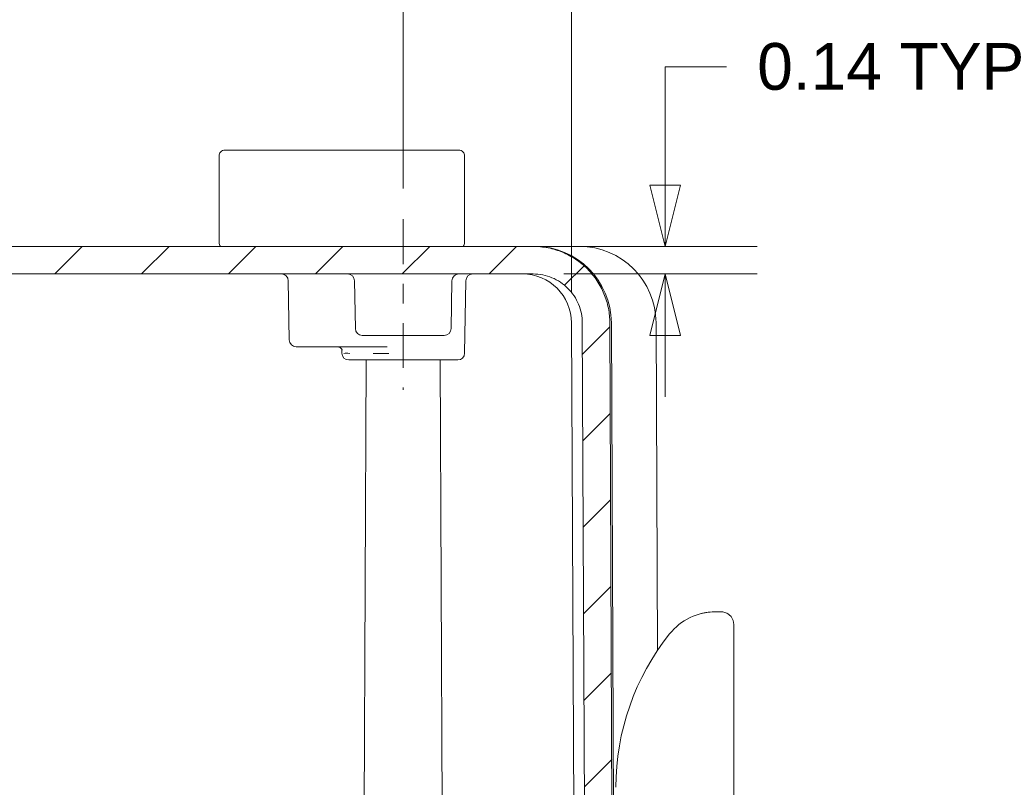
# Model space of a CAD drawing. Header units: inches. Extents: x 0.3 to 84.8, y 1.5 to 53.5.
# Tile 47 of 107: x 34.9 to 39.9, y 44.8 to 48.7. Entities that reach past the tile are written whole.
import ezdxf

# ---------------------------------------------------------------- set-up
doc = ezdxf.new("R2010")
doc.units = ezdxf.units.IN
doc.header["$LTSCALE"] = 2.5
doc.header["$MEASUREMENT"] = 0
doc.linetypes.add('CHAIN', pattern=[0.7087, 0.4724, -0.0591, 0.1181, -0.0591])
doc.layers.add('Centerline (ANSI)', color=1, linetype='Continuous', lineweight=9, true_color=0xff0000)
for name, color, linetype, lineweight in [('Dimension (ANSI)', 7, 'Continuous', 9), ('Hatch (ANSI)', 7, 'Continuous', 9), ('Visible (ANSI)', 7, 'Continuous', 18)]:
    doc.layers.add(name, color=color, linetype=linetype, lineweight=lineweight)
doc.styles.add('Note Text (ANSI)', font='arial.ttf')
doc.dimstyles.new('.XX', dxfattribs={"dimscale": 2.5, "dimtxt": 0.0949999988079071, "dimasz": 0.125, "dimexe": 0.1875, "dimexo": 0.0625, "dimgap": 0.0625, "dimtad": 0, "dimtih": 1, "dimtoh": 1, "dimrnd": 1e-08, "dimzin": 0, "dimdsep": 46, "dimtxsty": 'Note Text (ANSI)', "dimblk": 'Filled-1', "dimcen": 0.09, "dimdle": 0.45, "dimclrd": 256, "dimclre": 256, "dimclrt": 256, "dimadec": 0, "dimazin": 1, "dimtfac": 1.263157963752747, "dimtofl": 0, "dimtmove": 0, "dimatfit": 3, "dimfxl": 1, "dimtolj": 1, "dimtzin": 4, "dimlwd": -1, "dimlwe": -1, "dimarcsym": 0})

# ---------------------------------------------------------------- blocks, each defined once
blk = doc.blocks.new('Filled-1')
at = {"color": 0}
for p, q in [((0, 0), (-0.9999999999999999, 0.25)), ((-0.9999999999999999, 0.25), (-0.9999999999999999, -0.25)), ((-0.9999999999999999, 0), (0, 0)), ((-0.9999999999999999, -0.25), (0, 0))]:
    blk.add_line(p, q, dxfattribs=at)
at = {"color": 0, "flags": 128}
blk.add_lwpolyline([(-0.9999999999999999, -0.25), (0, 0), (-0.9999999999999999, 0.25), (-0.9999999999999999, -0.25)], dxfattribs=at)
at = {"color": 0}
blk.add_solid([(-0.9999999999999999, -0.25), (0, 0), (-0.9999999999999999, 0.25), (-0.9999999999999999, -0.25)], dxfattribs=at)
blk = doc.blocks.new('*D45')
at = {"layer": 'Defpoints', "color": 0, "transparency": 16777216}
for p in [(30.56223189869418, 49.16375637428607), (30.56223189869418, 47.69156179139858), (36.81223189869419, 47.69156179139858)]:
    blk.add_point(p, dxfattribs=at)
at = {"layer": 'Dimension (ANSI)', "transparency": 16777216}
for p, q in [((30.56223189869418, 47.84781179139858), (30.56223189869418, 49.63250637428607)), ((36.81223189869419, 47.84781179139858), (36.81223189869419, 49.63250637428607)), ((30.87473189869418, 49.16375637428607), (33.22098445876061, 49.16375637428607)), ((36.49973189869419, 49.16375637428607), (34.15347933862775, 49.16375637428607))]:
    blk.add_line(p, q, dxfattribs=at)
at = {"layer": 'Dimension (ANSI)', "transparency": 16777216, "xscale": 0.3125, "yscale": 0.3125, "zscale": 0.3125, "rotation": 180}
blk.add_blockref('Filled-1', (30.56223189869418, 49.16375637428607), dxfattribs=at)
at = {"layer": 'Dimension (ANSI)', "transparency": 16777216, "xscale": 0.3125, "yscale": 0.3125, "zscale": 0.3125}
blk.add_blockref('Filled-1', (36.81223189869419, 49.16375637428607), dxfattribs=at)
at = {"layer": 'Dimension (ANSI)', "transparency": 16777216, "insert": (33.37723445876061, 49.28501745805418), "char_height": 0.2374999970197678, "attachment_point": 1, "style": 'Note Text (ANSI)'}
blk.add_mtext('\\A1;6.25', dxfattribs=at)
blk = doc.blocks.new('*D46')
at = {"layer": 'Defpoints', "color": 0, "transparency": 16777216}
for p in [(29.70578089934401, 50.63329178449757), (29.70578089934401, 47.16454178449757), (37.66868289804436, 47.16454178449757)]:
    blk.add_point(p, dxfattribs=at)
at = {"layer": 'Dimension (ANSI)', "transparency": 16777216}
for p, q in [((29.70578089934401, 47.32079178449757), (29.70578089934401, 51.10204178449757)), ((37.66868289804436, 47.32079178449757), (37.66868289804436, 51.10204178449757)), ((30.01828089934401, 50.63329178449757), (32.07544855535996, 50.63329178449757)), ((37.35618289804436, 50.63329178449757), (33.00275926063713, 50.63329178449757))]:
    blk.add_line(p, q, dxfattribs=at)
at = {"layer": 'Dimension (ANSI)', "transparency": 16777216, "xscale": 0.3125, "yscale": 0.3125, "zscale": 0.3125, "rotation": 180}
blk.add_blockref('Filled-1', (29.70578089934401, 50.63329178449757), dxfattribs=at)
at = {"layer": 'Dimension (ANSI)', "transparency": 16777216, "xscale": 0.3125, "yscale": 0.3125, "zscale": 0.3125}
blk.add_blockref('Filled-1', (37.66868289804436, 50.63329178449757), dxfattribs=at)
at = {"layer": 'Dimension (ANSI)', "transparency": 16777216, "insert": (32.23169855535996, 50.75455286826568), "char_height": 0.2374999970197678, "attachment_point": 1, "style": 'Note Text (ANSI)'}
blk.add_mtext('\\A1;7.96', dxfattribs=at)
blk = doc.blocks.new('*D62')
at = {"layer": 'Defpoints', "color": 0, "transparency": 16777216}
for p in [(37.47338850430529, 47.55345095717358), (38.14445773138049, 47.55345095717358), (37.47338983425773, 47.41345095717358)]:
    blk.add_point(p, dxfattribs=at)
at = {"layer": 'Dimension (ANSI)', "transparency": 16777216}
for p, q in [((38.14445773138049, 47.86595095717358), (38.14445773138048, 48.46663346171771)), ((38.14445773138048, 48.46663346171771), (38.45695773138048, 48.46663346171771)), ((37.62963850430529, 47.55345095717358), (38.61320773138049, 47.55345095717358)), ((37.62963983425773, 47.41345095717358), (38.61320773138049, 47.41345095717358)), ((38.14445773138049, 47.10095095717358), (38.14445773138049, 46.78845095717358))]:
    blk.add_line(p, q, dxfattribs=at)
at = {"layer": 'Dimension (ANSI)', "transparency": 16777216, "xscale": 0.3125, "yscale": 0.3125, "zscale": 0.3125}
for p, rotation in [((38.14445773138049, 47.55345095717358), 270), ((38.14445773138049, 47.41345095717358), 90)]:
    blk.add_blockref('Filled-1', p, dxfattribs=dict(at, rotation=rotation))
at = {"layer": 'Dimension (ANSI)', "transparency": 16777216, "insert": (38.61320773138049, 48.58789454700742), "char_height": 0.2374999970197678, "attachment_point": 1, "style": 'Note Text (ANSI)'}
blk.add_mtext('\\A1;\\fArial|b0|i0;\\H0.2375;0.14 TYP', dxfattribs=at)

msp = doc.modelspace()

# ---------------------------------------------------------------- hatches: boundary and pattern name
at = {"layer": 'Hatch (ANSI)'}
h = msp.add_hatch(dxfattribs=at)
h.set_pattern_fill('ANSI31', color=256, scale=2.5, style=0)
h.set_pattern_definition([(45, (0, 0), (-0.2209708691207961, 0.2209708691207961), [])])
edge = h.paths.add_edge_path()
edge.add_spline(control_points=[(28.96682405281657, 43.05029987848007), (28.96551726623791, 43.0487070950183), (28.96427622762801, 43.0470604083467), (28.96208373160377, 43.04388740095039), (28.961115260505, 43.04237228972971), (28.96020229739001, 43.0408229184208)], knot_values=[-0.03955753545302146, -0.03955753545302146, -0.03955753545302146, -0.03955753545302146, -0.02382038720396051, -0.02382038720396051, -0.01009838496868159, -0.01009838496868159, -0.01009838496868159, -0.01009838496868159], degree=3, periodic=0)
edge.add_spline(control_points=[(28.96020229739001, 43.0408229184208), (28.95712428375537, 43.03519942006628), (28.95478447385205, 43.02917477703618), (28.95171197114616, 43.0165910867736), (28.95101492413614, 43.01002996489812), (28.95119225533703, 43.00349090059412)], knot_values=[-0.09882426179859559, -0.09882426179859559, -0.09882426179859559, -0.09882426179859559, -0.04997973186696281, -0.04997973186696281, -0.0001336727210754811, -0.0001336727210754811, -0.0001336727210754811, -0.0001336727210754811], degree=3, periodic=0)
edge.add_ellipse((28.92662732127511, 41.16898372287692), major_axis=(-0.06500989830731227, 3.724414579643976), ratio=0.01744974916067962, start_angle=297.91218873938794, end_angle=299.491697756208, ccw=False)
edge.add_line((28.95362457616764, 42.91345095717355), (29.01182714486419, 42.91345095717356))
edge.add_line((29.01182714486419, 42.91345095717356), (29.10626359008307, 42.91345095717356))
edge.add_line((29.10626359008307, 42.91345095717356), (29.16498189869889, 42.91345095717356))
edge.add_ellipse((29.16498189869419, 42.87845095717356), major_axis=(4.707345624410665e-12, 0.03500000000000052), ratio=1, start_angle=270.0000000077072, end_angle=359.99999999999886, ccw=False)
edge.add_line((29.19998189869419, 42.87845095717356), (29.19998189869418, 42.87281247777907))
edge.add_ellipse((29.32498189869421, 42.87281247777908), major_axis=(-0.125000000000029, -5.627606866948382e-15), ratio=1, start_angle=0, end_angle=22.49999999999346)
edge.add_line((29.20949695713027, 42.82497704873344), (29.22924164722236, 42.77730915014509))
edge.add_ellipse((29.24998189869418, 42.78590004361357), major_axis=(-0.02074025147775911, -0.008590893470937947), ratio=1, start_angle=1.802357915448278e-12, end_angle=134.9999999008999)
edge.add_line((29.27072215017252, 42.77730915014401), (29.29046684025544, 42.82497704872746))
edge.add_ellipse((29.17498189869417, 42.87281247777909), major_axis=(0.1154849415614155, -0.04783542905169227), ratio=1, start_angle=7.613296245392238e-13, end_angle=22.50000000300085)
edge.add_line((29.29998189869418, 42.87281247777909), (29.29998189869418, 42.87845095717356))
edge.add_ellipse((29.33498189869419, 42.87845095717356), major_axis=(-0.03500000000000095, 9.943926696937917e-16), ratio=1, start_angle=270.00000000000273, end_angle=359.9999999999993, ccw=False)
edge.add_line((29.33498189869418, 42.91345095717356), (29.38370020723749, 42.91345095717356))
edge.add_line((29.38370020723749, 42.91345095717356), (29.51473189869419, 42.91345095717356))
edge.add_line((29.51473189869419, 42.91345095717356), (29.59764057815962, 42.91345095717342))
edge.add_spline(control_points=[(29.59764057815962, 42.91345095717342), (29.60196064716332, 42.91345095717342), (29.60704514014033, 42.9144621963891), (29.61502744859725, 42.91776821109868), (29.61933775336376, 42.9206478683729), (29.62544719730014, 42.92675652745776), (29.62832736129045, 42.93106640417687), (29.63161429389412, 42.93900088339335), (29.63262603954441, 42.94401206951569), (29.63264474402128, 42.94829824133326)], knot_values=[0.1316660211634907, 0.1316660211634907, 0.1316660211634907, 0.1316660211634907, 0.16458492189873, 0.16458492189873, 0.1975016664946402, 0.1975016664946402, 0.2304179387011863, 0.2304179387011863, 0.2629449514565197, 0.2629449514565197, 0.2629449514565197, 0.2629449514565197], degree=3, periodic=0)
edge.add_line((29.63264474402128, 42.94829824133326), (29.65104405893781, 47.16454178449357))
edge.add_spline(control_points=[(29.65104405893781, 47.16454178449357), (29.65111007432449, 47.17966935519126), (29.65264097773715, 47.196112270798), (29.65912732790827, 47.22871862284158), (29.66416875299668, 47.24486576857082), (29.67597649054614, 47.27337003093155), (29.68383081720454, 47.28835312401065), (29.70252303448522, 47.31632561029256), (29.7133609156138, 47.3293150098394), (29.73517981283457, 47.35113220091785), (29.74817116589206, 47.36196982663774), (29.77614739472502, 47.38066134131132), (29.79113226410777, 47.38851523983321), (29.81964131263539, 47.40032318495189), (29.83579212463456, 47.40536491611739), (29.86879378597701, 47.41192879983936), (29.88564463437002, 47.41345095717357), (29.90107396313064, 47.41345095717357)], knot_values=[0.002764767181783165, 0.002764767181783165, 0.002764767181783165, 0.002764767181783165, 0.1175465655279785, 0.1175465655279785, 0.2350931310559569, 0.2350931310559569, 0.3526474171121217, 0.3526474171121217, 0.4702017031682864, 0.4702017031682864, 0.5877653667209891, 0.5877653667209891, 0.7053290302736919, 0.7053290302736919, 0.8229005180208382, 0.8229005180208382, 0.9404720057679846, 0.9404720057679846, 0.9404720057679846, 0.9404720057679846], degree=3, periodic=0)
edge.add_line((29.90107396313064, 47.41345095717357), (33.30948272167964, 47.41345095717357))
edge.add_spline(control_points=[(33.30948272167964, 47.41345095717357), (33.34491076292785, 47.41345095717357), (33.3874201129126, 47.41284634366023), (33.50546169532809, 47.41062451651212), (33.60459744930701, 47.40837207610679), (33.76986634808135, 47.40837207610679), (33.86900210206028, 47.41062451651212), (33.98704368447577, 47.41284634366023), (34.02955303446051, 47.41345095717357), (34.06498107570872, 47.41345095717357)], knot_values=[6.029647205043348, 6.029647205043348, 6.029647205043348, 6.029647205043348, 6.299608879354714, 6.299608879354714, 6.929283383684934, 6.929283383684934, 7.558957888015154, 7.558957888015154, 7.82891956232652, 7.82891956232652, 7.82891956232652, 7.82891956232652], degree=3, periodic=0)
edge.add_line((34.06498107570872, 47.41345095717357), (37.47338983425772, 47.41345095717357))
edge.add_spline(control_points=[(37.47338983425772, 47.41345095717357), (37.48881916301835, 47.41345095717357), (37.50567001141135, 47.41192879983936), (37.53867167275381, 47.40536491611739), (37.55482248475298, 47.40032318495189), (37.58333153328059, 47.38851523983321), (37.59831640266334, 47.38066134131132), (37.62629263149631, 47.36196982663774), (37.63928398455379, 47.35113220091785), (37.66110288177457, 47.3293150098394), (37.67194076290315, 47.31632561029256), (37.69063298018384, 47.28835312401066), (37.69848730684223, 47.27337003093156), (37.71029504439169, 47.24486576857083), (37.7153364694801, 47.22871862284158), (37.72182281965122, 47.196112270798), (37.72335372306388, 47.17966935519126), (37.72341973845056, 47.16454178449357)], knot_values=[2.821416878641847, 2.821416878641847, 2.821416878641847, 2.821416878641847, 2.938988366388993, 2.938988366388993, 3.05655985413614, 3.05655985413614, 3.174123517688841, 3.174123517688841, 3.291687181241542, 3.291687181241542, 3.409241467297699, 3.409241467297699, 3.526795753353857, 3.526795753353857, 3.644342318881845, 3.644342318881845, 3.759124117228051, 3.759124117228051, 3.759124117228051, 3.759124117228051], degree=3, periodic=0)
edge.add_line((37.72341973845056, 47.16454178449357), (37.74181905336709, 42.94829824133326))
edge.add_spline(control_points=[(37.74181905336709, 42.94829824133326), (37.74183775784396, 42.94401206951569), (37.74284950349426, 42.93900088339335), (37.74613643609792, 42.93106640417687), (37.74901660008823, 42.92675652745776), (37.75512604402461, 42.9206478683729), (37.75943634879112, 42.91776821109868), (37.76741865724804, 42.9144621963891), (37.77250315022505, 42.91345095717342), (37.77682321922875, 42.91345095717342)], knot_values=[0.263719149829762, 0.263719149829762, 0.263719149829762, 0.263719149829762, 0.2962461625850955, 0.2962461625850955, 0.3291624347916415, 0.3291624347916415, 0.3620791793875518, 0.3620791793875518, 0.3949980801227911, 0.3949980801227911, 0.3949980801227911, 0.3949980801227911], degree=3, periodic=0)
edge.add_line((37.77682321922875, 42.91345095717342), (37.85973189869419, 42.91345095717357))
edge.add_line((37.85973189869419, 42.91345095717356), (37.99076359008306, 42.91345095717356))
edge.add_line((37.99076359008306, 42.91345095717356), (38.03948189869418, 42.91345095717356))
edge.add_ellipse((38.03948189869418, 42.87845095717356), major_axis=(6.993530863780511e-16, 0.03500000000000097), ratio=1, start_angle=270.00000000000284, end_angle=360, ccw=False)
edge.add_line((38.07448189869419, 42.87845095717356), (38.07448189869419, 42.87281247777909))
edge.add_ellipse((38.19948189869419, 42.87281247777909), major_axis=(-0.1250000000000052, -1.966930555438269e-15), ratio=1, start_angle=0, end_angle=22.50000000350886)
edge.add_line((38.0839969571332, 42.82497704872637), (38.10374164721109, 42.7773091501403))
edge.add_ellipse((38.12448189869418, 42.78590004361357), major_axis=(-0.02074025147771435, -0.008590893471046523), ratio=1, start_angle=0, end_angle=134.9999998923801)
edge.add_line((38.14522215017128, 42.77730915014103), (38.16496684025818, 42.8249770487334))
edge.add_ellipse((38.04948189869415, 42.87281247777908), major_axis=(0.1154849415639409, -0.04783542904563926), ratio=1, start_angle=0, end_angle=22.49999999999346)
edge.add_line((38.17448189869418, 42.87281247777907), (38.17448189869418, 42.87845095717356))
edge.add_ellipse((38.20948189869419, 42.87845095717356), major_axis=(-0.03500000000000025, 2.076204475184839e-16), ratio=1, start_angle=270.00000000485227, end_angle=360.00000000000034, ccw=False)
edge.add_line((38.20948189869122, 42.91345095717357), (38.26820020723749, 42.91345095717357))
edge.add_line((38.26820020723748, 42.91345095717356), (38.36263665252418, 42.91345095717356))
edge.add_line((38.36263665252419, 42.91345095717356), (38.38973189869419, 42.91345095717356))
edge.add_line((38.38973189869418, 42.91345095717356), (38.35117882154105, 43.35411464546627))
edge.add_ellipse((38.28642604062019, 43.34845095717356), major_axis=(0.06475278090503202, 0.005663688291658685), ratio=1, start_angle=0, end_angle=85.00209744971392)
edge.add_line((38.28642510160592, 43.41345095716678), (38.18412968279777, 43.41345105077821))
edge.add_ellipse((38.18413057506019, 43.34845095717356), major_axis=(-8.922611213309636e-07, 0.06499999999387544), ratio=1, start_angle=0, end_angle=89.74953436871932)
edge.add_line((38.11913119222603, 43.34873420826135), (38.1181251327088, 43.11816726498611))
edge.add_ellipse((38.05312576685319, 43.11845095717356), major_axis=(0.064999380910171, -0.0002836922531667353), ratio=1, start_angle=270.2494811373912, end_angle=360.00000000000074, ccw=False)
edge.add_line((38.05312510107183, 43.05345095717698), (37.94610339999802, 43.05345095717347))
edge.add_spline(control_points=[(37.94610339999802, 43.05345095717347), (37.93808016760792, 43.05345095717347), (37.92863725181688, 43.05532909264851), (37.91381257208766, 43.06146921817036), (37.90580756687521, 43.06681747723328), (37.89446174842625, 43.07816241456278), (37.88911319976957, 43.08616631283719), (37.88300928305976, 43.10090137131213), (37.88113044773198, 43.11020756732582), (37.88109571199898, 43.11816734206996)], knot_values=[0.2445225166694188, 0.2445225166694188, 0.2445225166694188, 0.2445225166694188, 0.305659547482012, 0.305659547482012, 0.3667925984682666, 0.3667925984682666, 0.4279208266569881, 0.4279208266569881, 0.4883261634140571, 0.4883261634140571, 0.4883261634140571, 0.4883261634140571], degree=3, periodic=0)
edge.add_line((37.88109571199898, 43.11816734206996), (37.86343503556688, 47.16515264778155))
edge.add_spline(control_points=[(37.86343503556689, 47.16515264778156), (37.86333205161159, 47.18875166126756), (37.86094384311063, 47.21440261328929), (37.85082513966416, 47.26526853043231), (37.84296051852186, 47.29045808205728), (37.82454045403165, 47.33492473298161), (37.81228771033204, 47.3582983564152), (37.78312786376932, 47.40193543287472), (37.76622077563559, 47.42219889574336), (37.73218330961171, 47.45623371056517), (37.71191680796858, 47.4731404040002), (37.66827390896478, 47.50229916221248), (37.64489752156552, 47.51455124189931), (37.60042341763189, 47.53297163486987), (37.57522815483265, 47.54083673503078), (37.52374557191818, 47.55107639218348), (37.49745825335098, 47.55345095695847), (37.47338850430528, 47.55345095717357)], knot_values=[0.004313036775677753, 0.004313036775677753, 0.004313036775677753, 0.004313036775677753, 0.1833726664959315, 0.1833726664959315, 0.3667453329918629, 0.3667453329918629, 0.5501299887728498, 0.5501299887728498, 0.7335146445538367, 0.7335146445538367, 0.9169138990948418, 0.9169138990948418, 1.100313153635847, 1.100313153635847, 1.283724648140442, 1.283724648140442, 1.467136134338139, 1.467136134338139, 1.467136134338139, 1.467136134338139], degree=3, periodic=0)
edge.add_line((37.47338850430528, 47.55345095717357), (29.90107529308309, 47.55345095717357))
edge.add_spline(control_points=[(29.90107529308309, 47.55345095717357), (29.87700554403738, 47.55345095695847), (29.85071822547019, 47.55107639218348), (29.79923564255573, 47.54083673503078), (29.77404037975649, 47.53297163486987), (29.72956627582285, 47.51455124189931), (29.70618988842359, 47.50229916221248), (29.66254698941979, 47.4731404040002), (29.64228048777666, 47.45623371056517), (29.60824302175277, 47.42219889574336), (29.59133593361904, 47.40193543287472), (29.56217608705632, 47.35829835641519), (29.5499233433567, 47.33492473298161), (29.53150327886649, 47.29045808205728), (29.52363865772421, 47.2652685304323), (29.51351995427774, 47.21440261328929), (29.51113174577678, 47.18875166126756), (29.51102876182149, 47.16515264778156)], knot_values=[4.401410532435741, 4.401410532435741, 4.401410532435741, 4.401410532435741, 4.584822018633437, 4.584822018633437, 4.768233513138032, 4.768233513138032, 4.951632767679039, 4.951632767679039, 5.135032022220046, 5.135032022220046, 5.318416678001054, 5.318416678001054, 5.501801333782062, 5.501801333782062, 5.685174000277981, 5.685174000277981, 5.864233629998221, 5.864233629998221, 5.864233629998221, 5.864233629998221], degree=3, periodic=0)
edge.add_line((29.51102876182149, 47.16515264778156), (29.4933680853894, 43.11816734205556))
edge.add_spline(control_points=[(29.4933680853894, 43.11816734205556), (29.49333334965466, 43.11020756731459), (29.49145451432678, 43.10090137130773), (29.4853505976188, 43.08616631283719), (29.48000204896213, 43.07816241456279), (29.46865623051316, 43.06681747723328), (29.46065122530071, 43.06146921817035), (29.44582654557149, 43.05532909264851), (29.43638362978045, 43.05345095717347), (29.42836039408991, 43.05345095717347)], knot_values=[0.4897639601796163, 0.4897639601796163, 0.4897639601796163, 0.4897639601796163, 0.5501692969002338, 0.5501692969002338, 0.6112975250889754, 0.6112975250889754, 0.6724305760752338, 0.6724305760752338, 0.7335676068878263, 0.7335676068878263, 0.7335676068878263, 0.7335676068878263], degree=3, periodic=0)
edge.add_line((29.42836039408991, 43.05345095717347), (29.32133803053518, 43.05345095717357))
edge.add_ellipse((29.32133803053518, 43.11845095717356), major_axis=(-6.993530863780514e-16, -0.06500000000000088), ratio=1, start_angle=270.2499999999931, end_angle=360.0000000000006, ccw=False)
edge.add_line((29.25633864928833, 43.11816734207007), (29.25533260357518, 43.34873457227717))
edge.add_ellipse((29.19033322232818, 43.34845095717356), major_axis=(0.06499938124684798, 0.0002836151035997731), ratio=1, start_angle=0, end_angle=89.74999994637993)
edge.add_line((29.19033322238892, 43.41345095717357), (29.08710333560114, 43.41345095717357))
edge.add_spline(control_points=[(29.08710333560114, 43.41345095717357), (29.08664727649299, 43.41343933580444), (29.08618441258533, 43.41342576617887), (29.08571365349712, 43.41340939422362)], knot_values=[-0.153580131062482, -0.153580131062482, -0.153580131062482, -0.153580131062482, -0.1509708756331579, -0.1509708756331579, -0.1509708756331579, -0.1509708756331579], degree=3, periodic=0)
edge.add_ellipse((29.08803775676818, 43.34845095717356), major_axis=(-0.00232410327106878, 0.06495843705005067), ratio=1, start_angle=3.010064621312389e-16, end_angle=43.4619196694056)
edge.add_spline(control_points=[(29.04166773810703, 43.39400116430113), (29.03760962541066, 43.38986967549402), (29.03396045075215, 43.3855203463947), (29.02631251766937, 43.37535496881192), (29.0216632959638, 43.36791230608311), (29.0177652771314, 43.35727969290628), (29.01712836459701, 43.35452244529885), (29.0168233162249, 43.35216514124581)], knot_values=[-0.0779393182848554, -0.0779393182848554, -0.0779393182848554, -0.0779393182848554, -0.05679785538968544, -0.05679785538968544, -0.02267866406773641, -0.02267866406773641, -0.007525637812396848, -0.007525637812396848, -0.007525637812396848, -0.007525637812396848], degree=3, periodic=0)
edge.add_spline(control_points=[(29.0168233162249, 43.35216514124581), (29.01667003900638, 43.35099462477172), (29.01652652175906, 43.34982440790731), (29.01625992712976, 43.34748408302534), (29.0161371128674, 43.34631713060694), (29.01602444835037, 43.34514767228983)], knot_values=[-0.01807819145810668, -0.01807819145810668, -0.01807819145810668, -0.01807819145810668, -0.009082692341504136, -0.009082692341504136, -0.0001298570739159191, -0.0001298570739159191, -0.0001298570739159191, -0.0001298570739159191], degree=3, periodic=0)
edge.add_ellipse((29.09922620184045, 44.96791819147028), major_axis=(-0.3258436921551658, -3.724410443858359), ratio=0.01738601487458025, start_angle=60.26214837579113, end_angle=64.25657189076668, ccw=False)
edge.add_spline(control_points=[(28.99382216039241, 43.11557085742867), (28.99265179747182, 43.1036191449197), (28.98974224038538, 43.09196167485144), (28.98057410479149, 43.06982429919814), (28.97440270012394, 43.05954617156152), (28.96682405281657, 43.05029987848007)], knot_values=[-0.1824139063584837, -0.1824139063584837, -0.1824139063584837, -0.1824139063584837, -0.09110090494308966, -0.09110090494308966, -1.315043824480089e-06, -1.315043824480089e-06, -1.315043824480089e-06, -1.315043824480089e-06], degree=3, periodic=0)

# ---------------------------------------------------------------- linework, layer by layer
at = {"layer": 'Centerline (ANSI)', "linetype": 'CHAIN', "ltscale": 0.1928030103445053}
msp.add_line((36.81223189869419, 47.69156179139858), (36.81223189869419, 46.82345095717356), dxfattribs=at)
at = {"layer": 'Visible (ANSI)'}
for p, q in [((35.87473189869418, 47.57345095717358), (35.87473189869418, 48.01345095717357)), ((36.05473189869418, 48.04345095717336), (35.90473201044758, 48.04345095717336)), ((36.05473189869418, 48.04345095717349), (36.94473189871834, 48.04345095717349)), ((37.09473178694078, 48.04345095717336), (36.94473189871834, 48.04345095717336)), ((37.12473189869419, 47.57345095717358), (37.12473189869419, 48.01345095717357)), ((37.47338850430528, 47.55345095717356), (29.90107529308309, 47.55345095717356)), ((37.48118394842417, 47.55345095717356), (37.47338850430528, 47.55345095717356)), ((37.48118394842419, 47.55345095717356), (37.69730346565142, 47.55345095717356)), ((37.70868397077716, 47.55345095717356), (37.69730342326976, 47.55345095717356)), ((34.06498107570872, 47.41345095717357), (37.47338983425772, 47.41345095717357)), ((36.23234000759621, 47.07784012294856), (36.2270821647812, 47.37906173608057)), ((36.56848189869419, 47.13534012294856), (36.56422772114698, 47.37906179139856)), ((37.05598189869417, 47.13534012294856), (37.06023607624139, 47.37906179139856)), ((37.12473189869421, 47.01034012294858), (37.13116795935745, 47.37906179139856)), ((37.68707984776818, 42.948298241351), (37.6686828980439, 47.16454178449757)), ((37.72341973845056, 47.16454178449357), (37.74181905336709, 42.94829824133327)), ((37.88109571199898, 43.11816734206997), (37.86343503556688, 47.16515264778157)), ((37.8711802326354, 47.16515264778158), (37.88883864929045, 43.11816734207)), ((38.09868023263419, 47.16515264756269), (38.10595160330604, 45.49868782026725)), ((36.60347656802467, 47.10095095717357), (37.02098722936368, 47.10095095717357)), ((36.73074967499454, 47.04345095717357), (36.26733467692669, 47.04345095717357)), ((36.49973189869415, 47.01034012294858), (36.49937536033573, 47.03076619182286)), ((37.08973722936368, 46.97595095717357), (36.53472656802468, 46.97595095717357)), ((36.6063397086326, 42.94829824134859), (36.62391377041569, 46.97595095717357)), ((37.00055002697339, 46.97595095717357), (37.01812408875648, 42.94829824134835)), ((38.37467629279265, 45.69407483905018), (38.37467867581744, 45.69407505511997)), ((38.40176560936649, 45.69529971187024), (38.42921288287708, 45.69529956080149)), ((38.49421502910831, 45.63029971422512), (38.49421502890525, 44.28978775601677))]:
    msp.add_line(p, q, dxfattribs=at)
for centre, radius, start, end in [((35.90473189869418, 48.01345095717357), 0.03000000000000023, 89.99989327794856, 180), ((37.09473189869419, 48.01345095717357), 0.03000000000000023, 0, 90.0001067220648), ((35.90473189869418, 47.57345095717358), 0.03000000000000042, 180, 221.8103148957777), ((37.09473189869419, 47.57345095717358), 0.03000000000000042, 318.1896851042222, 0), ((37.48118394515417, 47.16345095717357), 0.39, 0.2499999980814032, 89.99999951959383), ((37.70868394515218, 47.16345095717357), 0.3899999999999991, 0.2499999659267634, 89.99999812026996), ((36.19208749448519, 47.37845095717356), 0.035, 0.9999094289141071, 89.99478957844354), ((36.52923305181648, 47.37845095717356), 0.035, 0.9999999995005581, 90.00000000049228), ((37.09523074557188, 47.37845095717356), 0.035, 90, 179.0000000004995), ((37.16616262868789, 47.37845095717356), 0.035, 90, 179.0000000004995), ((37.41868527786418, 47.16345095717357), 0.2499999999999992, 0.2500000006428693, 90.00000006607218), ((36.60347656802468, 47.13595095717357), 0.035, 180.9999999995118, 269.9999999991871), ((37.02098722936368, 47.13595095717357), 0.035, 270, 359.0000000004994), ((36.26733467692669, 47.07845095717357), 0.035, 180.9999999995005, 270), ((36.53472656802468, 47.01095095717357), 0.035, 180.9999999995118, 269.9999999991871), ((37.08973722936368, 47.01095095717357), 0.035, 270, 359.0000000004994), ((38.40176510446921, 45.39529971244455), 0.3000000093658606, 89.99999534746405, 141.4005392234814)]:
    msp.add_arc(centre, radius, start, end, dxfattribs=at)
for centre, major_axis, ratio, start_param, end_param in [((38.42922534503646, 45.63031004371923), (-0.04638225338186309, 0.04552932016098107), 0.999861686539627, 5.178948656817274, 5.48862410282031), ((38.42922534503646, 45.63031004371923), (-0.04638225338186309, 0.04552932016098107), 0.999861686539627, 3.917621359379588, 4.58934553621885), ((39.14421551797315, 44.80262097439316), (-1.179215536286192, 0.4146706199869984), 0.999999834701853, 5.947641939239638, 6.621328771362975)]:
    msp.add_ellipse(centre, major_axis=major_axis, ratio=ratio, start_param=start_param, end_param=end_param, dxfattribs=at)
for points, knots in [([(37.86343503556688, 47.16515264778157), (37.86333205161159, 47.18875166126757), (37.86094384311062, 47.21440261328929), (37.85082513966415, 47.26526853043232), (37.84296051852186, 47.29045808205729), (37.82454045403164, 47.33492473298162), (37.81228771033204, 47.3582983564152), (37.78312786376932, 47.40193543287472), (37.76622077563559, 47.42219889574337), (37.73218330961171, 47.45623371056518), (37.71191680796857, 47.4731404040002), (37.66827390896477, 47.50229916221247), (37.64489752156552, 47.5145512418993), (37.60042341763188, 47.53297163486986), (37.57522815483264, 47.54083673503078), (37.52374557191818, 47.55107639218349), (37.49745825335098, 47.55345095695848), (37.47338850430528, 47.55345095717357)], [0.004313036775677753, 0.004313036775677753, 0.004313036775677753, 0.004313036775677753, 0.1833726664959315, 0.1833726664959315, 0.3667453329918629, 0.3667453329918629, 0.5501299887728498, 0.5501299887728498, 0.7335146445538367, 0.7335146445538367, 0.9169138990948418, 0.9169138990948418, 1.100313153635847, 1.100313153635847, 1.283724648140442, 1.283724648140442, 1.467136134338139, 1.467136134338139, 1.467136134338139, 1.467136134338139]), ([(37.47338983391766, 47.41345095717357), (37.48881916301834, 47.41345095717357), (37.50567001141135, 47.41192879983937), (37.5386716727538, 47.40536491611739), (37.55482248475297, 47.40032318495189), (37.58333153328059, 47.3885152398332), (37.59831640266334, 47.38066134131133), (37.62629263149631, 47.36196982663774), (37.63928398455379, 47.35113220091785), (37.66110288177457, 47.32931500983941), (37.67194076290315, 47.31632561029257), (37.69063298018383, 47.28835312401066), (37.69848730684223, 47.27337003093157), (37.71029504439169, 47.24486576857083), (37.7153364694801, 47.22871862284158), (37.72182281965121, 47.196112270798), (37.72335372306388, 47.17966935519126), (37.72341973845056, 47.16454178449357)], [2.821416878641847, 2.821416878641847, 2.821416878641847, 2.821416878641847, 2.938988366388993, 2.938988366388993, 3.05655985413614, 3.05655985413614, 3.174123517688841, 3.174123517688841, 3.291687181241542, 3.291687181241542, 3.409241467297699, 3.409241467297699, 3.526795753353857, 3.526795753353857, 3.644342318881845, 3.644342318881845, 3.759124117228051, 3.759124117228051, 3.759124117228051, 3.759124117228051]), ([(36.50178327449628, 47.02617803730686), (36.50178327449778, 47.0261780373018), (36.50168962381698, 47.0265015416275), (36.50116293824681, 47.02772905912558), (36.50072250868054, 47.02863704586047), (36.49943326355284, 47.03073826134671), (36.4985701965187, 47.03194577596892), (36.49621878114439, 47.03464409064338), (36.4946072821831, 47.03615060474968), (36.49046206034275, 47.0391895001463), (36.4877557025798, 47.04063701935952), (36.4820548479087, 47.04266141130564), (36.47900813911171, 47.04326411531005), (36.4759913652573, 47.04341386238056)], [0.1772041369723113, 0.1772041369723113, 0.1772041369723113, 0.1772041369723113, 0.1932738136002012, 0.1932738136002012, 0.2091538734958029, 0.2091538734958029, 0.225228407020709, 0.225228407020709, 0.2454104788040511, 0.2454104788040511, 0.2713594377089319, 0.2713594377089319, 0.2971687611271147, 0.2971687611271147, 0.2971687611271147, 0.2971687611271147]), ([(38.36386240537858, 45.69289573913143), (38.36810404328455, 45.69343583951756), (38.37145096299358, 45.69377128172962), (38.37397255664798, 45.69401037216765), (38.37434720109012, 45.69404499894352), (38.37467629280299, 45.69407483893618)], [0, 0, 0, 0, 0.05549618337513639, 0.05549618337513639, 0.06650560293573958, 0.06650560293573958, 0.06650560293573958, 0.06650560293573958]), ([(38.331890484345, 45.68704797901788), (38.33999525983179, 45.68898876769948), (38.34776384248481, 45.69047448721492), (38.35542994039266, 45.691701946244), (38.35647722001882, 45.69186360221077), (38.35749281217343, 45.69201516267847)], [0, 0, 0, 0, 0.06892955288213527, 0.06892955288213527, 0.0801762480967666, 0.0801762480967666, 0.0801762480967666, 0.0801762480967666]), ([(38.44901942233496, 45.69220911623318), (38.45572154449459, 45.69006512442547), (38.46215235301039, 45.68677551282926), (38.4723923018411, 45.67921983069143), (38.47655694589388, 45.67520088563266), (38.48009715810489, 45.67074755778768)], [0, 0, 0, 0, 0.05362123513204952, 0.05362123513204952, 0.09697229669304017, 0.09697229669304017, 0.09697229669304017, 0.09697229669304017])]:
    msp.add_open_spline(points, degree=3, knots=knots, dxfattribs=at)
for points in [[(36.5396682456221, 47.00970116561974), (36.52693220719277, 47.0099627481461), (36.51703501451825, 47.01061968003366), (36.51038717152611, 47.00970113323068)], [(36.73895326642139, 47.00938348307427), (36.71118531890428, 47.00938324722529), (36.68433636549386, 47.00959721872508), (36.65940919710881, 47.00970116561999)]]:
    msp.add_open_spline(points, degree=3, dxfattribs=at)

# ---------------------------------------------------------------- dimensions: what is measured, and where the dimension line sits
at = {"layer": 'Dimension (ANSI)'}
for base, p1, p2, picture, middle in [((29.70578089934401, 50.63329178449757), (37.66868289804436, 47.16454178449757), (29.70578089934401, 47.16454178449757), '*D46', (32.53910390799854, 50.63329178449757)), ((30.56223189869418, 49.16375637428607), (36.81223189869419, 47.69156179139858), (30.56223189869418, 47.69156179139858), '*D45', (33.68723189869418, 49.16375637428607))]:
    dim = msp.add_linear_dim(base=base, p1=p1, p2=p2, angle=180, dimstyle='.XX', override={"dimgap": 0.0625, "dimtih": 0, "dimtoh": 0, "dimdec": 2, "dimtol": 0, "dimlim": 0, "dimtp": 0, "dimtm": -0, "dimtdec": 2, "dimatfit": 1}, dxfattribs=at)
    dim.commit()
    dim.dimension.update_dxf_attribs({"geometry": picture, "text_midpoint": middle, "dimtype": 160})
dim = msp.add_linear_dim(base=(38.14445773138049, 47.55345095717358), p1=(37.47338983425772, 47.41345095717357), p2=(37.47338850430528, 47.55345095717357), angle=270, text='\\fArial|b0|i0;\\H0.2375;<> TYP', dimstyle='.XX', override={"dimgap": 0.0625, "dimdec": 2, "dimtol": 0, "dimlim": 0, "dimtp": 0, "dimtm": -0, "dimtdec": 2, "dimatfit": 1}, dxfattribs=at)
dim.commit()
dim.dimension.update_dxf_attribs({"geometry": '*D62', "text_midpoint": (39.2907145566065, 48.46663346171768), "dimtype": 160})

doc.saveas('drawing.dxf')
